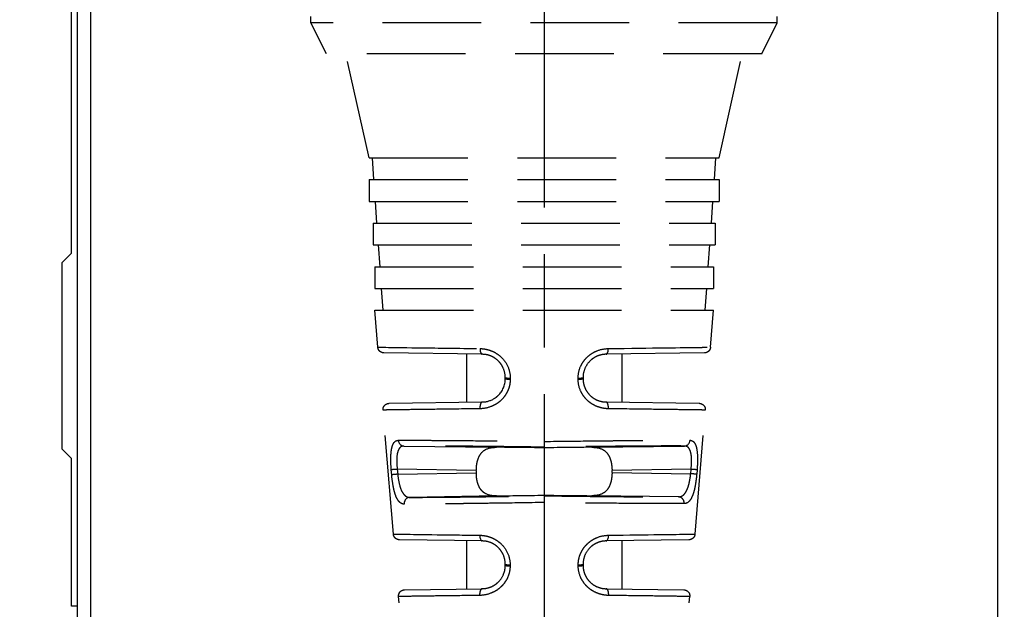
# Model space of a CAD drawing. Header units: millimetres. Extents: x 399 to 6076, y -1991 to 1602.
# Tile 217 of 256: x 4243 to 4274, y 529 to 548. Entities that reach past the tile are written whole.
import ezdxf

# ---------------------------------------------------------------- set-up
doc = ezdxf.new("R2010")
doc.units = ezdxf.units.MM
doc.linetypes.add('AM_ISO08W050', pattern=[18, 12, -1.5, 3, -1.5])
doc.linetypes.add('HIDDEN', pattern=[9.525, 6.35, -3.175])
doc.layers.add('AM_5', color=3, linetype='Continuous', lineweight=25)
doc.layers.add('AM_7', color=4, linetype='AM_ISO08W050', lineweight=25)
doc.layers.add('S20', color=7, linetype='Continuous')
doc.layers.add('中繼線', color=7, linetype='Continuous')
doc.styles.add('尺寸標註', font='romans.shx', dxfattribs={"bigfont": 'CHINESET.SHX'})
doc.dimstyles.new('複本 CNS2-1$0', dxfattribs={"dimtxt": 2.5, "dimasz": 2, "dimexe": 1, "dimexo": 1, "dimgap": 1, "dimtad": 1, "dimtoh": 1, "dimdsep": 46, "dimtxsty": '尺寸標註', "dimcen": 0, "dimclrd": 2, "dimclre": 2, "dimclrt": 3, "dimadec": 0, "dimazin": 2, "dimtp": 0.1, "dimtm": 0.1, "dimtfac": 0.71, "dimtmove": 0, "dimatfit": 0, "dimfxl": 0, "dimlwd": 13, "dimlwe": 13, "dimarcsym": 0})

# ---------------------------------------------------------------- blocks, each defined once
blk = doc.blocks.new('90接頭方向組合')
at = {"layer": '中繼線', "color": 1, "linetype": 'HIDDEN', "ltscale": 0.5}
for p, q in [((36.922, 36.722), (36.922, 36.922)), ((51.922, 36.722), (51.922, 36.922)), ((51.922, 36.722), (36.922, 36.722)), ((37.422, 35.722), (36.922, 36.722)), ((51.422, 35.722), (51.922, 36.722)), ((51.422, 35.722), (37.422, 35.722)), ((38.797, 32.382), (38.047, 35.722)), ((50.047, 32.382), (50.797, 35.722)), ((38.797, 32.382), (50.047, 32.382)), ((38.946, 31.682), (38.897, 32.382)), ((49.898, 31.682), (49.947, 32.382)), ((38.797, 31.682), (50.047, 31.682)), ((38.797, 31.682), (38.797, 30.982)), ((50.047, 31.682), (50.047, 30.982)), ((38.797, 30.982), (50.047, 30.982)), ((39.044, 30.282), (38.995, 30.982)), ((49.8, 30.282), (49.849, 30.982)), ((38.922, 30.282), (49.922, 30.282)), ((38.922, 30.282), (38.922, 29.582)), ((49.922, 30.282), (49.922, 29.582)), ((38.922, 29.582), (49.922, 29.582)), ((39.142, 28.882), (39.093, 29.582)), ((49.702, 28.882), (49.751, 29.582)), ((38.972, 28.882), (49.872, 28.882)), ((38.972, 28.882), (38.972, 28.182)), ((49.872, 28.882), (49.872, 28.182)), ((38.972, 28.182), (49.872, 28.182)), ((39.24, 27.482), (39.191, 28.182)), ((49.605, 27.482), (49.654, 28.182)), ((38.972, 27.482), (49.872, 27.482)), ((39.071, 26.296), (38.972, 27.482)), ((49.774, 26.296), (49.872, 27.482)), ((42.433, 26.068), (39.267, 26.112)), ((41.922, 26.075), (41.922, 24.527)), ((49.577, 26.112), (46.412, 26.068)), ((46.922, 26.075), (46.922, 24.527)), ((43.172, 25.284), (43.172, 25.318)), ((43.331, 25.302), (43.331, 25.268)), ((45.514, 25.268), (45.514, 25.302)), ((45.672, 25.318), (45.672, 25.284)), ((39.436, 24.493), (42.433, 24.535)), ((46.412, 24.535), (49.409, 24.493)), ((39.571, 20.289), (39.239, 24.276)), ((49.274, 20.289), (49.605, 24.276)), ((39.912, 23.12), (42.886, 23.079)), ((44.422, 23.267), (44.422, 23.083)), ((45.959, 23.079), (48.933, 23.12)), ((44.422, 23.083), (44.422, 23.062)), ((39.518, 22.197), (39.504, 22.357)), ((42.24, 22.338), (39.697, 22.373)), ((39.697, 22.373), (39.71, 22.213)), ((39.71, 22.213), (42.24, 22.257)), ((42.24, 22.338), (42.24, 22.257)), ((49.148, 22.373), (46.605, 22.338)), ((46.605, 22.265), (46.605, 22.338)), ((46.605, 22.265), (49.136, 22.23)), ((49.136, 22.23), (49.148, 22.373)), ((49.34, 22.357), (49.328, 22.213)), ((44.422, 21.541), (44.422, 21.521)), ((42.885, 21.518), (40.098, 21.47)), ((48.747, 21.485), (45.959, 21.524)), ((42.433, 20.068), (39.767, 20.106)), ((41.922, 20.075), (41.922, 18.527)), ((49.077, 20.106), (46.412, 20.068)), ((46.922, 20.075), (46.922, 18.527)), ((43.172, 19.284), (43.172, 19.318)), ((43.326, 19.302), (43.326, 19.268)), ((45.518, 19.268), (45.518, 19.302)), ((45.672, 19.318), (45.672, 19.284)), ((39.934, 18.5), (42.433, 18.535)), ((46.412, 18.535), (48.91, 18.5)), ((40.149, 13.337), (39.738, 18.283)), ((48.695, 13.337), (49.107, 18.283))]:
    blk.add_line(p, q, dxfattribs=at)
for centre, major_axis, ratio, start_param, end_param in [((42.435, 26.268), (-0.003, -0.2), 0.38488, 4.800792, 6.283185), ((46.409, 26.268), (0.003, -0.2), 0.38488, 0, 1.482393), ((43.372, 25.318), (-0.2, 0), 0.084752, 0, 1.362884), ((43.372, 25.284), (-0.2, 0), 0.084754, 0, 1.362766), ((45.472, 25.318), (0.2, 0), 0.084752, 4.920302, 6.283185), ((45.472, 25.284), (0.2, 0), 0.084754, 4.920419, 6.283185), ((42.435, 24.335), (-0.003, 0.2), 0.399297, 0, 1.648249), ((46.409, 24.335), (0.003, 0.2), 0.399297, 4.634936, 6.283185), ((39.915, 23.32), (0.001, -0.2), 0.919463, 4.789486, 6.260991), ((48.93, 23.32), (-0.001, -0.2), 0.919463, 0.022195, 1.4937), ((44.422, 23.041), (-2.5, 0.035), 0.008726, 4.712374, 5.374384), ((44.423, 23.041), (-2.5, -0.035), 0.008726, 4.050394, 4.712403), ((39.699, 22.373), (-0.199, -0.017), 0.001186, 4.726301, 6.078482), ((39.713, 22.213), (-0.199, -0.017), 0.001186, 4.726301, 6.077866), ((49.133, 22.23), (0.199, -0.017), 0.001186, 0.205256, 1.556884), ((49.145, 22.373), (0.199, -0.017), 0.001186, 0.204703, 1.556884), ((44.422, 21.562), (-2.5, -0.044), 0.008724, 0.908629, 1.570644), ((44.423, 21.562), (2.5, -0.035), 0.008726, 4.712374, 5.374384), ((40.102, 21.27), (0, 0.2), 0.912914, 0.021379, 1.655702), ((48.744, 21.285), (-0.001, 0.2), 0.912909, 4.624296, 6.261806), ((42.435, 20.268), (-0.003, -0.2), 0.426361, 4.801371, 6.283185), ((46.409, 20.268), (0.003, -0.2), 0.426361, 0, 1.481814), ((43.372, 19.318), (-0.2, 0), 0.08519, 0, 1.339777), ((43.372, 19.284), (-0.2, 0), 0.085193, 0, 1.339632), ((45.472, 19.318), (0.2, 0), 0.08519, 4.943408, 6.283185), ((45.472, 19.284), (0.2, 0), 0.085193, 4.943553, 6.283185), ((42.435, 18.335), (-0.003, 0.2), 0.443566, 0, 1.647631), ((46.409, 18.335), (0.003, 0.2), 0.443566, 4.635554, 6.283185)]:
    blk.add_ellipse(centre, major_axis=major_axis, ratio=ratio, start_param=start_param, end_param=end_param, dxfattribs=at)
for points, knots in [([(39.071, 26.296), (39.071, 26.296), (39.071, 26.296), (39.071, 26.296), (39.072, 26.296), (39.511, 26.289), (40.509, 26.276), (41.004, 26.27), (41.632, 26.261), (42.359, 26.252)], [0.4996149, 0.4996149, 0.4996149, 0.4996149, 0.5, 0.5, 0.5, 0.834147, 0.834147, 0.834147, 1, 1, 1, 1]), ([(39.267, 26.112), (39.26, 26.113), (39.253, 26.113), (39.238, 26.115), (39.231, 26.116), (39.211, 26.121), (39.198, 26.126), (39.161, 26.143), (39.139, 26.159), (39.104, 26.199), (39.09, 26.223), (39.076, 26.263), (39.072, 26.28), (39.071, 26.296)], [0, 0, 0, 0, 0.0021875, 0.0021875, 0.00434896, 0.00434896, 0.00849637, 0.00849637, 0.01646229, 0.01646229, 0.02442821, 0.02442821, 0.02934689, 0.02934689, 0.02934689, 0.02934689]), ([(46.486, 26.252), (47.91, 26.271), (48.921, 26.284), (49.4, 26.29), (49.475, 26.292), (49.537, 26.292), (49.589, 26.293), (49.716, 26.295), (49.774, 26.296), (49.774, 26.296)], [0, 0, 0, 0, 0.3247111, 0.3247111, 0.3247111, 0.375, 0.375, 0.375, 0.4996644, 0.4996644, 0.4996644, 0.4996644]), ([(49.774, 26.296), (49.772, 26.275), (49.766, 26.253), (49.749, 26.214), (49.737, 26.195), (49.708, 26.163), (49.691, 26.149), (49.653, 26.128), (49.632, 26.12), (49.6, 26.114), (49.588, 26.113), (49.577, 26.112)], [0, 0, 0, 0, 0.00642235, 0.00642235, 0.01292625, 0.01292625, 0.01942722, 0.01942722, 0.0259283, 0.0259283, 0.02935713, 0.02935713, 0.02935713, 0.02935713]), ([(42.359, 26.252), (42.42, 26.251), (42.48, 26.245), (42.569, 26.228), (42.598, 26.22), (42.656, 26.204), (42.684, 26.194), (42.773, 26.16), (42.829, 26.132), (42.935, 26.066), (42.983, 26.029), (43.126, 25.896), (43.199, 25.795), (43.305, 25.556), (43.331, 25.431), (43.331, 25.302)], [0, 0, 0, 0, 0.125, 0.125, 0.1875, 0.1875, 0.25, 0.25, 0.375, 0.375, 0.5, 0.5, 0.75, 0.75, 1, 1, 1, 1]), ([(43.172, 25.318), (43.172, 25.427), (43.148, 25.532), (43.087, 25.669), (43.063, 25.712), (43.021, 25.77), (43.007, 25.789), (42.976, 25.824), (42.962, 25.84), (42.909, 25.891), (42.87, 25.922), (42.809, 25.961), (42.788, 25.973), (42.746, 25.995), (42.722, 26.006), (42.619, 26.048), (42.527, 26.067), (42.433, 26.068)], [0, 0, 0, 0, 0.25, 0.25, 0.375, 0.375, 0.4375, 0.4375, 0.5, 0.5, 0.625, 0.625, 0.6875, 0.6875, 0.75, 0.75, 1, 1, 1, 1]), ([(45.514, 25.302), (45.513, 25.432), (45.541, 25.558), (45.619, 25.735), (45.651, 25.79), (45.725, 25.893), (45.768, 25.942), (45.861, 26.028), (45.911, 26.066), (45.99, 26.116), (46.017, 26.131), (46.073, 26.159), (46.103, 26.172), (46.245, 26.227), (46.364, 26.25), (46.486, 26.252)], [0, 0, 0, 0, 0.25, 0.25, 0.375, 0.375, 0.5, 0.5, 0.625, 0.625, 0.6875, 0.6875, 0.75, 0.75, 1, 1, 1, 1]), ([(46.412, 26.068), (46.365, 26.068), (46.318, 26.063), (46.251, 26.049), (46.229, 26.043), (46.185, 26.03), (46.165, 26.023), (46.099, 25.997), (46.056, 25.975), (45.995, 25.935), (45.975, 25.921), (45.937, 25.891), (45.917, 25.873), (45.835, 25.794), (45.778, 25.715), (45.696, 25.532), (45.672, 25.428), (45.672, 25.318)], [0, 0, 0, 0, 0.125, 0.125, 0.1875, 0.1875, 0.25, 0.25, 0.375, 0.375, 0.4375, 0.4375, 0.5, 0.5, 0.75, 0.75, 1, 1, 1, 1]), ([(43.331, 25.268), (43.331, 25.202), (43.324, 25.138), (43.297, 25.012), (43.276, 24.949), (43.223, 24.832), (43.191, 24.777), (43.117, 24.674), (43.073, 24.625), (42.981, 24.54), (42.931, 24.502), (42.826, 24.437), (42.768, 24.409), (42.597, 24.343), (42.479, 24.32), (42.356, 24.318)], [0, 0, 0, 0, 0.125, 0.125, 0.25, 0.25, 0.375, 0.375, 0.5, 0.5, 0.625, 0.625, 0.75, 0.75, 1, 1, 1, 1]), ([(42.433, 24.535), (42.581, 24.537), (42.722, 24.584), (42.836, 24.659), (42.856, 24.672), (42.874, 24.685), (42.891, 24.699), (42.9, 24.706), (42.909, 24.714), (42.917, 24.721), (42.926, 24.728), (42.933, 24.735), (42.942, 24.744), (43.083, 24.879), (43.172, 25.077), (43.172, 25.284)], [0, 0, 0, 0, 0.375, 0.375, 0.375, 0.4375, 0.4375, 0.4375, 0.46875, 0.46875, 0.46875, 0.5, 0.5, 0.5, 1, 1, 1, 1]), ([(46.488, 24.318), (46.427, 24.319), (46.366, 24.325), (46.248, 24.348), (46.191, 24.364), (46.073, 24.41), (46.018, 24.438), (45.912, 24.503), (45.864, 24.539), (45.77, 24.627), (45.727, 24.675), (45.653, 24.777), (45.622, 24.831), (45.541, 25.011), (45.514, 25.136), (45.514, 25.268)], [0, 0, 0, 0, 0.125, 0.125, 0.25, 0.25, 0.375, 0.375, 0.5, 0.5, 0.625, 0.625, 0.75, 0.75, 1, 1, 1, 1]), ([(45.672, 25.284), (45.672, 25.233), (45.678, 25.181), (45.688, 25.131), (45.693, 25.106), (45.7, 25.082), (45.707, 25.058), (45.714, 25.035), (45.723, 25.013), (45.732, 24.992), (45.752, 24.944), (45.777, 24.898), (45.807, 24.856), (45.834, 24.817), (45.864, 24.781), (45.897, 24.749), (45.933, 24.714), (45.973, 24.682), (46.015, 24.655), (46.035, 24.642), (46.056, 24.63), (46.077, 24.619), (46.087, 24.613), (46.098, 24.608), (46.109, 24.603), (46.118, 24.599), (46.128, 24.594), (46.137, 24.591), (46.215, 24.559), (46.293, 24.54), (46.382, 24.536), (46.392, 24.535), (46.402, 24.535), (46.412, 24.535)], [0, 0, 0, 0, 0.125, 0.125, 0.125, 0.1875, 0.1875, 0.1875, 0.245159, 0.245159, 0.245159, 0.375, 0.375, 0.375, 0.493979, 0.493979, 0.493979, 0.625, 0.625, 0.625, 0.6875, 0.6875, 0.6875, 0.71875, 0.71875, 0.71875, 0.744948, 0.744948, 0.744948, 0.974333, 0.974333, 0.974333, 1, 1, 1, 1]), ([(39.239, 24.276), (39.237, 24.297), (39.239, 24.319), (39.249, 24.361), (39.258, 24.382), (39.281, 24.418), (39.296, 24.435), (39.33, 24.462), (39.349, 24.473), (39.38, 24.484), (39.391, 24.487), (39.413, 24.491), (39.424, 24.493), (39.436, 24.493)], [0, 0, 0, 0, 0.00641429, 0.00641429, 0.01291848, 0.01291848, 0.01941944, 0.01941944, 0.02592052, 0.02592052, 0.02924848, 0.02924848, 0.0326743, 0.0326743, 0.0326743, 0.0326743]), ([(49.409, 24.493), (49.422, 24.493), (49.434, 24.491), (49.473, 24.483), (49.498, 24.472), (49.542, 24.442), (49.561, 24.422), (49.589, 24.377), (49.599, 24.351), (49.606, 24.309), (49.607, 24.292), (49.605, 24.276)], [0, 0, 0, 0, 0.00380155, 0.00380155, 0.01176747, 0.01176747, 0.0197334, 0.0197334, 0.02769932, 0.02769932, 0.032618, 0.032618, 0.032618, 0.032618]), ([(42.356, 24.318), (41.884, 24.312), (41.455, 24.306), (41.082, 24.301), (41.045, 24.301), (41.008, 24.3), (40.971, 24.3), (40.625, 24.295), (40.329, 24.291), (40.088, 24.288), (40.052, 24.288), (40.017, 24.287), (39.983, 24.287), (39.752, 24.283), (39.577, 24.281), (39.456, 24.279), (39.442, 24.279), (39.428, 24.279), (39.415, 24.279), (39.294, 24.277), (39.239, 24.276), (39.239, 24.276)], [0, 0, 0, 0, 0.1135791, 0.1135791, 0.1135791, 0.125, 0.125, 0.125, 0.233783, 0.233783, 0.233783, 0.25, 0.25, 0.25, 0.361911, 0.361911, 0.361911, 0.375, 0.375, 0.375, 0.4997548, 0.4997548, 0.4997548, 0.4997548]), ([(49.605, 24.276), (49.605, 24.276), (49.605, 24.276), (49.605, 24.276), (49.605, 24.276), (49.55, 24.277), (49.428, 24.279), (49.416, 24.279), (49.403, 24.279), (49.389, 24.279), (49.267, 24.281), (49.092, 24.283), (48.86, 24.287), (48.827, 24.287), (48.792, 24.288), (48.757, 24.288), (48.515, 24.291), (48.219, 24.295), (47.872, 24.3), (47.836, 24.3), (47.799, 24.301), (47.762, 24.301), (47.389, 24.306), (46.961, 24.312), (46.488, 24.318)], [0.4997864, 0.4997864, 0.4997864, 0.4997864, 0.5, 0.5, 0.5, 0.625, 0.625, 0.625, 0.6377642, 0.6377642, 0.6377642, 0.75, 0.75, 0.75, 0.766011, 0.766011, 0.766011, 0.875, 0.875, 0.875, 0.8863224, 0.8863224, 0.8863224, 1, 1, 1, 1]), ([(39.504, 22.357), (39.493, 22.488), (39.488, 22.615), (39.491, 22.793), (39.493, 22.848), (39.503, 22.951), (39.51, 23.001), (39.528, 23.086), (39.539, 23.124), (39.559, 23.173), (39.566, 23.188), (39.582, 23.215), (39.591, 23.228), (39.635, 23.282), (39.679, 23.303), (39.731, 23.304)], [0, 0, 0, 0, 0.25, 0.25, 0.375, 0.375, 0.5, 0.5, 0.625, 0.625, 0.6875, 0.6875, 0.75, 0.75, 1, 1, 1, 1]), ([(39.912, 23.12), (39.886, 23.12), (39.863, 23.116), (39.831, 23.103), (39.821, 23.098), (39.802, 23.085), (39.794, 23.079), (39.768, 23.053), (39.753, 23.031), (39.733, 22.992), (39.727, 22.978), (39.716, 22.948), (39.711, 22.931), (39.691, 22.852), (39.682, 22.773), (39.679, 22.589), (39.684, 22.484), (39.697, 22.373)], [0, 0, 0, 0, 0.125, 0.125, 0.1875, 0.1875, 0.25, 0.25, 0.375, 0.375, 0.4375, 0.4375, 0.5, 0.5, 0.75, 0.75, 1, 1, 1, 1]), ([(39.731, 23.304), (39.924, 23.305), (40.182, 23.305), (40.658, 23.303), (40.831, 23.303), (41.11, 23.301), (41.206, 23.3), (41.355, 23.299), (41.431, 23.299), (41.521, 23.298), (41.56, 23.298), (41.586, 23.298), (41.6, 23.297), (41.99, 23.294), (42.421, 23.29), (43.367, 23.28), (43.884, 23.274), (44.422, 23.267)], [0, 0, 0, 0, 0.25, 0.25, 0.375, 0.375, 0.4375, 0.4375, 0.46875, 0.484375, 0.492188, 0.492188, 0.5, 0.5, 0.75, 0.75, 1, 1, 1, 1]), ([(44.422, 23.083), (43.971, 23.09), (43.499, 23.096), (43.037, 23.101), (42.582, 23.106), (42.139, 23.111), (41.735, 23.114), (41.331, 23.117), (40.967, 23.119), (40.662, 23.121), (40.345, 23.122), (40.093, 23.122), (39.912, 23.12)], [5.269221, 5.269221, 5.269221, 5.269221, 5.5622, 5.5622, 5.5622, 5.850036, 5.850036, 5.850036, 6.137734, 6.137734, 6.137734, 6.437673, 6.437673, 6.437673, 6.437673]), ([(44.422, 23.267), (44.961, 23.274), (45.477, 23.28), (46.187, 23.288), (46.413, 23.29), (46.734, 23.293), (46.838, 23.294), (46.989, 23.295), (47.064, 23.296), (47.149, 23.297), (47.185, 23.297), (47.208, 23.297), (47.219, 23.297), (47.652, 23.301), (48.027, 23.303), (48.662, 23.305), (48.921, 23.305), (49.113, 23.304)], [0, 0, 0, 0, 0.25, 0.25, 0.375, 0.375, 0.4375, 0.4375, 0.46875, 0.484375, 0.492188, 0.492188, 0.5, 0.5, 0.75, 0.75, 1, 1, 1, 1]), ([(48.933, 23.12), (48.751, 23.122), (48.499, 23.122), (48.182, 23.121), (47.878, 23.119), (47.514, 23.117), (47.11, 23.114), (46.706, 23.111), (46.262, 23.106), (45.808, 23.101), (45.346, 23.096), (44.874, 23.09), (44.422, 23.083)], [6.128697, 6.128697, 6.128697, 6.128697, 6.428636, 6.428636, 6.428636, 6.716335, 6.716335, 6.716335, 7.00417, 7.00417, 7.00417, 7.29715, 7.29715, 7.29715, 7.29715]), ([(49.148, 22.373), (49.159, 22.478), (49.165, 22.577), (49.164, 22.665), (49.164, 22.67), (49.164, 22.676), (49.164, 22.681), (49.163, 22.75), (49.157, 22.811), (49.148, 22.864), (49.145, 22.88), (49.142, 22.894), (49.139, 22.91), (49.134, 22.928), (49.129, 22.946), (49.123, 22.963), (49.118, 22.978), (49.112, 22.992), (49.105, 23.005), (49.099, 23.018), (49.091, 23.03), (49.084, 23.041), (49.08, 23.046), (49.076, 23.051), (49.072, 23.056), (49.07, 23.059), (49.068, 23.061), (49.065, 23.064), (49.064, 23.065), (49.063, 23.066), (49.062, 23.068), (49.028, 23.102), (48.985, 23.12), (48.933, 23.12)], [0, 0, 0, 0, 0.235782, 0.235782, 0.235782, 0.25, 0.25, 0.25, 0.4375, 0.4375, 0.4375, 0.494125, 0.494125, 0.494125, 0.5625, 0.5625, 0.5625, 0.625, 0.625, 0.625, 0.6875, 0.6875, 0.6875, 0.71875, 0.71875, 0.71875, 0.734375, 0.734375, 0.734375, 0.744055, 0.744055, 0.744055, 1, 1, 1, 1]), ([(49.113, 23.304), (49.14, 23.304), (49.164, 23.298), (49.196, 23.282), (49.207, 23.275), (49.226, 23.259), (49.235, 23.25), (49.263, 23.216), (49.279, 23.189), (49.306, 23.123), (49.317, 23.087), (49.344, 22.954), (49.353, 22.853), (49.357, 22.613), (49.351, 22.487), (49.34, 22.357)], [0, 0, 0, 0, 0.125, 0.125, 0.1875, 0.1875, 0.25, 0.25, 0.375, 0.375, 0.5, 0.5, 0.75, 0.75, 1, 1, 1, 1]), ([(42.24, 22.338), (42.24, 22.405), (42.245, 22.478), (42.268, 22.615), (42.286, 22.679), (42.334, 22.799), (42.369, 22.86), (42.456, 22.957), (42.508, 22.994), (42.658, 23.065), (42.767, 23.08), (42.886, 23.079)], [0.8964799, 0.8964799, 0.8964799, 0.8964799, 0.9166321, 0.9166321, 0.9367843, 0.9367843, 0.9613451, 0.9613451, 0.9859058, 0.9859058, 1.0322212, 1.0322212, 1.0322212, 1.0322212]), ([(45.959, 23.079), (46.077, 23.08), (46.186, 23.065), (46.336, 22.994), (46.388, 22.957), (46.475, 22.86), (46.511, 22.799), (46.558, 22.68), (46.576, 22.615), (46.599, 22.478), (46.605, 22.406), (46.605, 22.338)], [0.163151, 0.163151, 0.163151, 0.163151, 0.2094664, 0.2094664, 0.2339826, 0.2339826, 0.2584987, 0.2584987, 0.2786952, 0.2786952, 0.2988917, 0.2988917, 0.2988917, 0.2988917]), ([(39.92, 21.253), (39.892, 21.253), (39.853, 21.262), (39.817, 21.282), (39.793, 21.298), (39.782, 21.307), (39.748, 21.34), (39.726, 21.367), (39.687, 21.431), (39.67, 21.467), (39.635, 21.554), (39.62, 21.602), (39.592, 21.704), (39.58, 21.758), (39.546, 21.938), (39.529, 22.064), (39.518, 22.197)], [0, 0, 0, 0, 0.125, 0.1875, 0.1875, 0.25, 0.25, 0.375, 0.375, 0.5, 0.5, 0.625, 0.625, 0.75, 0.75, 1, 1, 1, 1]), ([(39.71, 22.213), (39.721, 22.111), (39.737, 22.01), (39.758, 21.92), (39.779, 21.827), (39.806, 21.744), (39.837, 21.677), (39.854, 21.642), (39.873, 21.611), (39.893, 21.584), (39.902, 21.571), (39.912, 21.559), (39.923, 21.549), (39.928, 21.543), (39.933, 21.538), (39.938, 21.533), (39.943, 21.529), (39.948, 21.525), (39.952, 21.522), (39.992, 21.49), (40.034, 21.473), (40.085, 21.47), (40.089, 21.47), (40.094, 21.47), (40.098, 21.47)], [0, 0, 0, 0, 0.243119, 0.243119, 0.243119, 0.493188, 0.493188, 0.493188, 0.625, 0.625, 0.625, 0.6875, 0.6875, 0.6875, 0.71875, 0.71875, 0.71875, 0.744248, 0.744248, 0.744248, 0.979343, 0.979343, 0.979343, 1, 1, 1, 1]), ([(42.885, 21.518), (42.767, 21.517), (42.658, 21.531), (42.508, 21.603), (42.456, 21.639), (42.369, 21.736), (42.333, 21.797), (42.286, 21.916), (42.268, 21.981), (42.245, 22.118), (42.24, 22.19), (42.24, 22.257)], [0.7609543, 0.7609543, 0.7609543, 0.7609543, 0.8072597, 0.8072597, 0.8318055, 0.8318055, 0.8563513, 0.8563513, 0.8764894, 0.8764894, 0.8966274, 0.8966274, 0.8966274, 0.8966274]), ([(46.605, 22.265), (46.605, 22.197), (46.599, 22.125), (46.576, 21.988), (46.558, 21.923), (46.511, 21.804), (46.475, 21.743), (46.388, 21.646), (46.336, 21.609), (46.186, 21.537), (46.077, 21.522), (45.959, 21.524)], [0.2987944, 0.2987944, 0.2987944, 0.2987944, 0.3189909, 0.3189909, 0.3391874, 0.3391874, 0.3637035, 0.3637035, 0.3882197, 0.3882197, 0.4345351, 0.4345351, 0.4345351, 0.4345351]), ([(48.747, 21.485), (48.803, 21.485), (48.853, 21.505), (48.896, 21.54), (48.917, 21.558), (48.937, 21.579), (48.955, 21.604), (48.964, 21.616), (48.973, 21.63), (48.981, 21.643), (48.99, 21.657), (48.997, 21.671), (49.005, 21.687), (49.035, 21.748), (49.06, 21.822), (49.081, 21.905), (49.087, 21.93), (49.093, 21.955), (49.098, 21.981), (49.114, 22.06), (49.127, 22.144), (49.136, 22.23)], [0, 0, 0, 0, 0.25, 0.25, 0.25, 0.375, 0.375, 0.375, 0.4375, 0.4375, 0.4375, 0.5, 0.5, 0.5, 0.728256, 0.728256, 0.728256, 0.796192, 0.796192, 0.796192, 1, 1, 1, 1]), ([(49.328, 22.213), (49.322, 22.147), (49.315, 22.082), (49.298, 21.955), (49.288, 21.892), (49.266, 21.774), (49.254, 21.719), (49.233, 21.643), (49.225, 21.618), (49.21, 21.57), (49.201, 21.547), (49.176, 21.484), (49.158, 21.447), (49.129, 21.398), (49.119, 21.383), (49.097, 21.356), (49.086, 21.344), (49.03, 21.29), (48.981, 21.269), (48.926, 21.269)], [0, 0, 0, 0, 0.125, 0.125, 0.25, 0.25, 0.375, 0.375, 0.4375, 0.4375, 0.5, 0.5, 0.625, 0.625, 0.6875, 0.6875, 0.75, 0.75, 1, 1, 1, 1]), ([(44.423, 21.304), (43.901, 21.296), (43.405, 21.288), (42.728, 21.279), (42.513, 21.276), (42.209, 21.272), (42.111, 21.27), (41.968, 21.269), (41.898, 21.268), (41.818, 21.267), (41.784, 21.267), (41.761, 21.266), (41.752, 21.266), (41.333, 21.262), (40.971, 21.258), (40.359, 21.254), (40.108, 21.253), (39.92, 21.253)], [0.0000003, 0.0000003, 0.0000003, 0.0000003, 0.25, 0.25, 0.375, 0.375, 0.4375, 0.4375, 0.46875, 0.484375, 0.4921875, 0.4921875, 0.5, 0.5, 0.75, 0.75, 1, 1, 1, 1]), ([(40.098, 21.47), (40.278, 21.47), (40.524, 21.47), (40.83, 21.473), (41.123, 21.475), (41.473, 21.478), (41.859, 21.483), (42.246, 21.487), (42.669, 21.493), (43.102, 21.5), (43.542, 21.506), (43.992, 21.513), (44.422, 21.521)], [3.09842, 3.09842, 3.09842, 3.09842, 3.393347, 3.393347, 3.393347, 3.676606, 3.676606, 3.676606, 3.959996, 3.959996, 3.959996, 4.248071, 4.248071, 4.248071, 4.248071]), ([(44.422, 21.521), (44.853, 21.515), (45.302, 21.509), (45.742, 21.504), (46.175, 21.499), (46.599, 21.495), (46.985, 21.492), (47.372, 21.489), (47.722, 21.486), (48.015, 21.485), (48.321, 21.484), (48.567, 21.484), (48.747, 21.485)], [2.129933, 2.129933, 2.129933, 2.129933, 2.418044, 2.418044, 2.418044, 2.701467, 2.701467, 2.701467, 2.984758, 2.984758, 2.984758, 3.279722, 3.279722, 3.279722, 3.279722]), ([(44.422, 21.521), (44.422, 21.521), (44.422, 21.519), (44.422, 21.513), (44.422, 21.508), (44.422, 21.49), (44.422, 21.475), (44.422, 21.437), (44.422, 21.415), (44.422, 21.376), (44.422, 21.362), (44.423, 21.339), (44.423, 21.332), (44.423, 21.314), (44.423, 21.305), (44.423, 21.304)], [-0.003142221, -0.003142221, -0.003142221, -0.003142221, -0.002754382, -0.002754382, -0.002338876, -0.002338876, -0.001631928, -0.001631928, -0.00092496, -0.00092496, -0.000509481, -0.000509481, -0.000311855, -0.000311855, -0.000000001, -0.000000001, -0.000000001, -0.000000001]), ([(48.926, 21.269), (48.736, 21.267), (48.483, 21.268), (48.023, 21.269), (47.856, 21.27), (47.587, 21.272), (47.495, 21.272), (47.352, 21.273), (47.279, 21.274), (47.193, 21.274), (47.156, 21.275), (47.131, 21.275), (47.117, 21.275), (46.743, 21.278), (46.331, 21.282), (45.428, 21.292), (44.936, 21.298), (44.423, 21.304)], [0, 0, 0, 0, 0.25, 0.25, 0.375, 0.375, 0.4375, 0.4375, 0.46875, 0.484375, 0.492188, 0.492188, 0.5, 0.5, 0.75, 0.75, 1, 1, 1, 1]), ([(39.571, 20.289), (39.571, 20.289), (39.571, 20.289), (39.571, 20.289), (39.571, 20.289), (40.008, 20.283), (40.98, 20.27), (41.363, 20.265), (41.826, 20.259), (42.35, 20.252)], [0.4999756, 0.4999756, 0.4999756, 0.4999756, 0.5, 0.5, 0.5, 0.8584664, 0.8584664, 0.8584664, 1, 1, 1, 1]), ([(39.767, 20.106), (39.76, 20.106), (39.753, 20.106), (39.738, 20.108), (39.731, 20.109), (39.711, 20.114), (39.698, 20.119), (39.661, 20.136), (39.639, 20.152), (39.603, 20.192), (39.589, 20.216), (39.576, 20.256), (39.572, 20.273), (39.571, 20.289)], [0, 0, 0, 0, 0.0021875, 0.0021875, 0.00434897, 0.00434897, 0.00849638, 0.00849638, 0.01646231, 0.01646231, 0.02442823, 0.02442823, 0.02934691, 0.02934691, 0.02934691, 0.02934691]), ([(46.494, 20.252), (47.789, 20.269), (48.669, 20.28), (49.041, 20.286), (49.068, 20.286), (49.093, 20.286), (49.115, 20.287), (49.224, 20.288), (49.274, 20.289), (49.274, 20.289)], [0, 0, 0, 0, 0.3494158, 0.3494158, 0.3494158, 0.375, 0.375, 0.375, 0.4999847, 0.4999847, 0.4999847, 0.4999847]), ([(49.274, 20.289), (49.272, 20.268), (49.267, 20.246), (49.25, 20.207), (49.238, 20.188), (49.209, 20.156), (49.191, 20.142), (49.153, 20.121), (49.133, 20.113), (49.1, 20.107), (49.089, 20.106), (49.077, 20.106)], [0, 0, 0, 0, 0.00642235, 0.00642235, 0.01292625, 0.01292625, 0.01942722, 0.01942722, 0.0259283, 0.0259283, 0.02935717, 0.02935717, 0.02935717, 0.02935717]), ([(42.35, 20.252), (42.411, 20.251), (42.471, 20.245), (42.559, 20.228), (42.588, 20.221), (42.646, 20.205), (42.673, 20.196), (42.762, 20.162), (42.818, 20.134), (42.925, 20.069), (42.973, 20.032), (43.118, 19.9), (43.192, 19.798), (43.3, 19.558), (43.327, 19.432), (43.326, 19.302)], [0, 0, 0, 0, 0.125, 0.125, 0.1875, 0.1875, 0.25, 0.25, 0.375, 0.375, 0.5, 0.5, 0.75, 0.75, 1, 1, 1, 1]), ([(43.172, 19.318), (43.172, 19.428), (43.148, 19.533), (43.086, 19.671), (43.061, 19.714), (43.019, 19.773), (43.004, 19.792), (42.974, 19.827), (42.959, 19.843), (42.905, 19.894), (42.867, 19.924), (42.805, 19.963), (42.785, 19.975), (42.742, 19.997), (42.719, 20.008), (42.616, 20.048), (42.525, 20.067), (42.433, 20.068)], [0, 0, 0, 0, 0.25, 0.25, 0.375, 0.375, 0.4375, 0.4375, 0.5, 0.5, 0.625, 0.625, 0.6875, 0.6875, 0.75, 0.75, 1, 1, 1, 1]), ([(45.518, 19.302), (45.518, 19.367), (45.525, 19.431), (45.552, 19.557), (45.572, 19.62), (45.626, 19.738), (45.658, 19.793), (45.733, 19.897), (45.777, 19.946), (45.871, 20.031), (45.92, 20.069), (46, 20.118), (46.027, 20.133), (46.084, 20.161), (46.114, 20.174), (46.255, 20.228), (46.373, 20.25), (46.494, 20.252)], [0, 0, 0, 0, 0.125, 0.125, 0.25, 0.25, 0.375, 0.375, 0.5, 0.5, 0.625, 0.625, 0.6875, 0.6875, 0.75, 0.75, 1, 1, 1, 1]), ([(46.412, 20.068), (46.365, 20.068), (46.32, 20.063), (46.253, 20.049), (46.231, 20.044), (46.189, 20.031), (46.169, 20.025), (46.103, 19.999), (46.06, 19.977), (45.999, 19.938), (45.979, 19.924), (45.941, 19.894), (45.921, 19.877), (45.838, 19.797), (45.779, 19.718), (45.697, 19.533), (45.672, 19.428), (45.672, 19.318)], [0, 0, 0, 0, 0.125, 0.125, 0.1875, 0.1875, 0.25, 0.25, 0.375, 0.375, 0.4375, 0.4375, 0.5, 0.5, 0.75, 0.75, 1, 1, 1, 1]), ([(43.326, 19.268), (43.326, 19.201), (43.319, 19.136), (43.291, 19.009), (43.27, 18.946), (43.216, 18.828), (43.183, 18.773), (43.127, 18.696), (43.107, 18.671), (43.064, 18.624), (43.04, 18.6), (42.97, 18.537), (42.921, 18.499), (42.841, 18.451), (42.814, 18.436), (42.758, 18.409), (42.728, 18.396), (42.587, 18.342), (42.469, 18.32), (42.347, 18.318)], [0, 0, 0, 0, 0.125, 0.125, 0.25, 0.25, 0.375, 0.375, 0.4375, 0.4375, 0.5, 0.5, 0.625, 0.625, 0.6875, 0.6875, 0.75, 0.75, 1, 1, 1, 1]), ([(42.433, 18.535), (42.53, 18.536), (42.624, 18.557), (42.71, 18.592), (42.753, 18.61), (42.794, 18.632), (42.832, 18.657), (42.851, 18.669), (42.869, 18.682), (42.887, 18.696), (42.896, 18.703), (42.905, 18.71), (42.913, 18.718), (42.922, 18.725), (42.929, 18.732), (42.938, 18.74), (43.003, 18.802), (43.058, 18.876), (43.098, 18.96), (43.11, 18.985), (43.121, 19.01), (43.13, 19.037), (43.157, 19.115), (43.172, 19.199), (43.172, 19.284)], [0, 0, 0, 0, 0.25, 0.25, 0.25, 0.375, 0.375, 0.375, 0.4375, 0.4375, 0.4375, 0.46875, 0.46875, 0.46875, 0.5, 0.5, 0.5, 0.729105, 0.729105, 0.729105, 0.796829, 0.796829, 0.796829, 1, 1, 1, 1]), ([(46.497, 18.318), (46.436, 18.319), (46.376, 18.325), (46.288, 18.342), (46.259, 18.349), (46.201, 18.365), (46.173, 18.374), (46.085, 18.408), (46.029, 18.435), (45.949, 18.484), (45.924, 18.501), (45.874, 18.539), (45.851, 18.558), (45.779, 18.623), (45.736, 18.671), (45.661, 18.774), (45.629, 18.828), (45.546, 19.008), (45.518, 19.135), (45.518, 19.268)], [0, 0, 0, 0, 0.125, 0.125, 0.1875, 0.1875, 0.25, 0.25, 0.375, 0.375, 0.4375, 0.4375, 0.5, 0.5, 0.625, 0.625, 0.75, 0.75, 1, 1, 1, 1]), ([(45.672, 19.284), (45.672, 19.232), (45.678, 19.18), (45.689, 19.129), (45.694, 19.104), (45.701, 19.079), (45.708, 19.055), (45.715, 19.033), (45.723, 19.011), (45.732, 18.99), (45.753, 18.941), (45.779, 18.895), (45.81, 18.852), (45.837, 18.814), (45.867, 18.778), (45.9, 18.747), (45.936, 18.711), (45.976, 18.68), (46.019, 18.652), (46.039, 18.639), (46.06, 18.628), (46.081, 18.617), (46.092, 18.611), (46.102, 18.606), (46.113, 18.601), (46.122, 18.597), (46.131, 18.593), (46.14, 18.59), (46.22, 18.557), (46.299, 18.539), (46.389, 18.535), (46.397, 18.535), (46.404, 18.535), (46.412, 18.535)], [0, 0, 0, 0, 0.125, 0.125, 0.125, 0.1875, 0.1875, 0.1875, 0.243967, 0.243967, 0.243967, 0.375, 0.375, 0.375, 0.492562, 0.492562, 0.492562, 0.625, 0.625, 0.625, 0.6875, 0.6875, 0.6875, 0.71875, 0.71875, 0.71875, 0.743814, 0.743814, 0.743814, 0.98012, 0.98012, 0.98012, 1, 1, 1, 1]), ([(39.738, 18.283), (39.736, 18.304), (39.738, 18.326), (39.748, 18.368), (39.757, 18.389), (39.78, 18.425), (39.795, 18.442), (39.828, 18.469), (39.848, 18.48), (39.878, 18.491), (39.889, 18.494), (39.911, 18.498), (39.923, 18.5), (39.934, 18.5)], [0, 0, 0, 0, 0.00641429, 0.00641429, 0.01291848, 0.01291848, 0.01941944, 0.01941944, 0.02592052, 0.02592052, 0.02924848, 0.02924848, 0.0326743, 0.0326743, 0.0326743, 0.0326743]), ([(48.91, 18.5), (48.923, 18.499), (48.936, 18.498), (48.974, 18.49), (48.999, 18.479), (49.043, 18.449), (49.062, 18.429), (49.091, 18.384), (49.1, 18.358), (49.107, 18.316), (49.108, 18.299), (49.107, 18.283)], [0, 0, 0, 0, 0.00380158, 0.00380158, 0.01176751, 0.01176751, 0.01973343, 0.01973343, 0.02769935, 0.02769935, 0.03261803, 0.03261803, 0.03261803, 0.03261803]), ([(42.347, 18.318), (41.948, 18.313), (41.588, 18.308), (41.274, 18.304), (41.246, 18.303), (41.218, 18.303), (41.19, 18.303), (40.897, 18.299), (40.647, 18.296), (40.443, 18.293), (40.416, 18.293), (40.39, 18.292), (40.365, 18.292), (40.168, 18.289), (40.02, 18.287), (39.918, 18.286), (39.907, 18.286), (39.897, 18.285), (39.887, 18.285), (39.785, 18.284), (39.738, 18.283), (39.738, 18.283)], [0, 0, 0, 0, 0.1146318, 0.1146318, 0.1146318, 0.125, 0.125, 0.125, 0.2353886, 0.2353886, 0.2353886, 0.25, 0.25, 0.25, 0.3633569, 0.3633569, 0.3633569, 0.375, 0.375, 0.375, 0.4999914, 0.4999914, 0.4999914, 0.4999914]), ([(49.107, 18.283), (49.107, 18.283), (49.107, 18.283), (49.107, 18.283), (49.107, 18.283), (49.059, 18.284), (48.957, 18.285), (48.947, 18.285), (48.937, 18.286), (48.927, 18.286), (48.825, 18.287), (48.676, 18.289), (48.48, 18.292), (48.454, 18.292), (48.428, 18.293), (48.401, 18.293), (48.198, 18.296), (47.948, 18.299), (47.654, 18.303), (47.626, 18.303), (47.598, 18.303), (47.57, 18.304), (47.257, 18.308), (46.896, 18.313), (46.497, 18.318)], [0.4999924, 0.4999924, 0.4999924, 0.4999924, 0.5, 0.5, 0.5, 0.625, 0.625, 0.625, 0.6366327, 0.6366327, 0.6366327, 0.75, 0.75, 0.75, 0.7646055, 0.7646055, 0.7646055, 0.875, 0.875, 0.875, 0.8853656, 0.8853656, 0.8853656, 1, 1, 1, 1])]:
    blk.add_open_spline(points, degree=3, knots=knots, dxfattribs=at)
blk = doc.blocks.new('*D308')
at = {"layer": 'AM_5', "color": 2, "lineweight": 13}
for p, q in [((4290.947, 550.398), (4290.947, 507.007)), ((4259.586, 523.287), (4259.586, 507.007)), ((4257.586, 508.007), (4255.586, 508.007)), ((4259.586, 508.007), (4290.947, 508.007)), ((4292.947, 508.007), (4326.47, 508.007))]:
    blk.add_line(p, q, dxfattribs=at)
at = {"layer": 'AM_5', "color": 2}
for points in [[(4257.586, 508.341), (4257.586, 507.674), (4259.586, 508.007)], [(4292.947, 508.341), (4292.947, 507.674), (4290.947, 508.007)]]:
    blk.add_solid(points, dxfattribs=at)
at = {"layer": 'Defpoints', "color": 0}
for p in [(4290.947, 551.398), (4259.586, 524.287), (4290.947, 508.007)]:
    blk.add_point(p, dxfattribs=at)
at = {"layer": 'AM_5', "color": 3, "insert": (4310.708, 512.996), "char_height": 2.5, "attachment_point": 5, "style": '尺寸標註'}
blk.add_mtext('WR\\P(空間保持至少100以上)', dxfattribs=at)
blk = doc.blocks.new('*D309')
at = {"layer": 'AM_5', "color": 2, "lineweight": 13}
for p, q in [((4221.767, 557.372), (4221.767, 559.372)), ((4224.225, 555.372), (4220.767, 555.372)), ((4221.767, 555.372), (4221.767, 524.011)), ((4254.612, 524.011), (4220.767, 524.011)), ((4221.767, 522.011), (4221.767, 515.338)), ((4221.767, 515.338), (4191.243, 515.338))]:
    blk.add_line(p, q, dxfattribs=at)
at = {"layer": 'AM_5', "color": 2}
for points in [[(4221.434, 557.372), (4222.1, 557.372), (4221.767, 555.372)], [(4221.434, 522.011), (4222.1, 522.011), (4221.767, 524.011)]]:
    blk.add_solid(points, dxfattribs=at)
at = {"layer": 'Defpoints', "color": 0}
for p in [(4225.225, 555.372), (4221.767, 524.011), (4255.612, 524.011)]:
    blk.add_point(p, dxfattribs=at)
at = {"layer": 'AM_5', "color": 3, "insert": (4206.005, 520.326), "char_height": 2.5, "attachment_point": 5, "style": '尺寸標註'}
blk.add_mtext('WM\\P(空間保持至少100以上)', dxfattribs=at)
blk = doc.blocks.new('S20-右視-02')
at = {"layer": 'S20', "linetype": 'Continuous', "lineweight": 25}
for p, q in [((-14.724, -18.535), (-14.724, 29.031)), ((-14.304, 29.031), (-14.304, -18.535)), ((14.872, -18.535), (14.872, 29.031)), ((-14.916, 3.373), (-14.916, 23.026)), ((-15.216, 3.073), (-14.916, 3.373)), ((-15.216, -2.927), (-15.216, 3.073)), ((-14.916, -3.227), (-15.216, -2.927)), ((-14.916, -7.977), (-14.916, -3.227)), ((-14.724, -7.977), (-14.916, -7.977))]:
    blk.add_line(p, q, dxfattribs=at)

msp = doc.modelspace()

# ---------------------------------------------------------------- linework, layer by layer
at = {"layer": 'AM_7'}
msp.add_line((4259.586, 589.733), (4259.586, 481.922), dxfattribs=at)

# ---------------------------------------------------------------- block references
at = {"layer": 'S20'}
msp.add_blockref('S20-右視-02', (4259.302, 536.899), dxfattribs=at)
at = {"layer": '中繼線', "color": 0, "linetype": 'ByBlock', "lineweight": -2}
msp.add_blockref('90接頭方向組合', (4215.164, 510.95), dxfattribs=at)

# ---------------------------------------------------------------- dimensions: what is measured, and where the dimension line sits
at = {"layer": 'AM_5'}
dim = msp.add_linear_dim(base=(4221.767, 524.011), p1=(4225.225, 555.372), p2=(4255.612, 524.011), angle=90, text='WM\\P(空間保持至少100以上)', dimstyle='複本 CNS2-1$0', dxfattribs=at)
dim.commit()
dim.dimension.update_dxf_attribs({"geometry": '*D309', "text_midpoint": (4206.005, 515.338), "dimtype": 160})
dim = msp.add_linear_dim(base=(4290.947, 508.007), p1=(4259.586, 524.287), p2=(4290.947, 551.398), text='WR\\P(空間保持至少100以上)', dimstyle='複本 CNS2-1$0', dxfattribs=at)
dim.commit()
dim.dimension.update_dxf_attribs({"geometry": '*D308', "text_midpoint": (4310.708, 508.007), "dimtype": 160})

doc.saveas('drawing.dxf')
